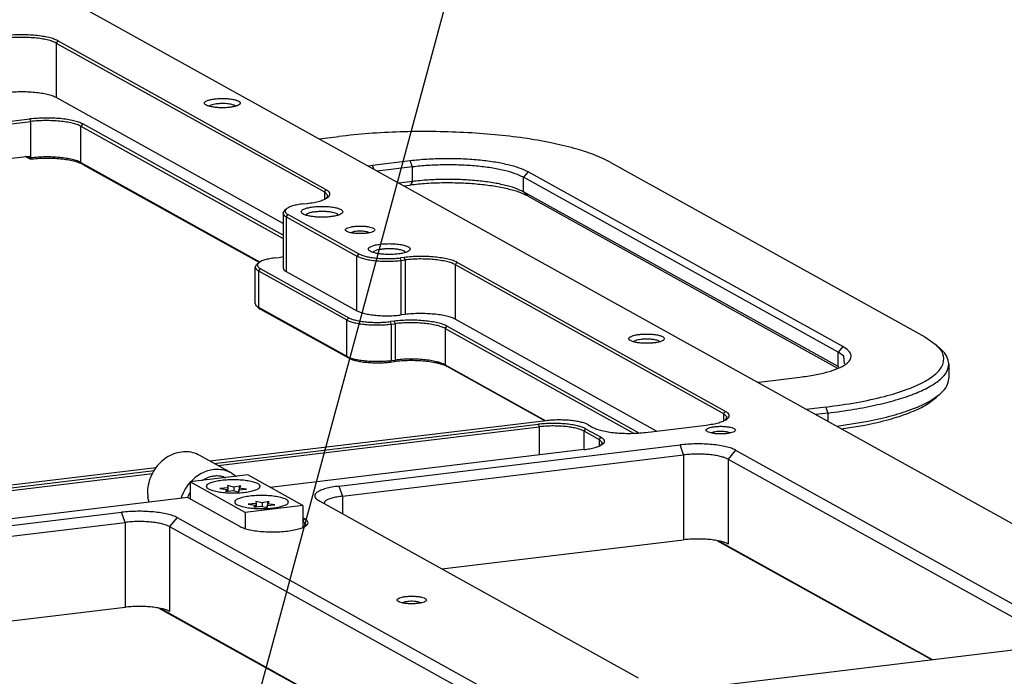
# Model space of a CAD drawing. Header units: inches. Extents: x -399 to 442, y -299 to 295.
# Tile 10 of 134: x -49 to 45, y -66 to -3. Entities that reach past the tile are written whole.
import ezdxf

# ---------------------------------------------------------------- set-up
doc = ezdxf.new("R2010")
doc.units = ezdxf.units.IN
doc.layers.add('1', color=7, linetype='Continuous')
doc.dimstyles.get("Standard").update_dxf_attribs({"dimtxt": 0.18, "dimasz": 0.18, "dimexe": 0.18, "dimexo": 0.0625, "dimgap": 0.09, "dimtad": 0, "dimtih": 1, "dimtoh": 1, "dimdec": 4, "dimzin": 0, "dimdsep": 46, "dimtxsty": 'Standard', "dimcen": 0.09, "dimadec": 0, "dimazin": 0, "dimtfac": 1, "dimtdec": 4, "dimtofl": 0, "dimtmove": 0, "dimatfit": 3, "dimfxl": 1, "dimtolj": 1, "dimtzin": 0, "dimarcsym": 0})

# ---------------------------------------------------------------- blocks, each defined once
blk = doc.blocks.new('0515-2034_M3x12_3__11', base_point=(-33.73, -62.46))
at = {"color": 7, "linetype": 'Continuous'}
for p, q in [((-32.8, -61.97), (-33.73, -62.05)), ((-33.73, -62.05), (-32.87, -62.17)), ((-32.87, -62.17), (-33.06, -62.42)), ((-33.06, -62.42), (-32.21, -62.29)), ((-32.87, -62.17), (-32.87, -62.39)), ((-32.07, -61.88), (-32.82, -61.71)), ((-32.82, -61.71), (-32.8, -61.97)), ((-32.8, -61.97), (-32.8, -62.38)), ((-32.21, -62.29), (-31.46, -62.46)), ((-31.22, -61.74), (-32.07, -61.88)), ((-32.07, -61.88), (-32.07, -62.32)), ((-31.48, -62.2), (-30.55, -62.12)), ((-31.46, -62.46), (-31.48, -62.2)), ((-31.48, -62.2), (-31.48, -62.45)), ((-31.42, -62), (-31.22, -61.74)), ((-30.55, -62.12), (-31.42, -62)), ((-31.42, -62), (-31.42, -62.2))]:
    blk.add_line(p, q, dxfattribs=at)
blk = doc.blocks.new('0515-2034_M3x12_4__12', base_point=(-37.12, -60.58))
at = {"color": 7, "linetype": 'Continuous'}
for p, q in [((-35.45, -60), (-36.2, -59.83)), ((-36.2, -59.83), (-36.18, -60.09)), ((-34.6, -59.87), (-35.45, -60)), ((-35.45, -60), (-35.45, -60.45)), ((-34.8, -60.12), (-34.6, -59.87)), ((-36.18, -60.09), (-37.12, -60.17)), ((-37.12, -60.17), (-36.25, -60.29)), ((-36.25, -60.29), (-36.44, -60.55)), ((-36.44, -60.55), (-35.59, -60.41)), ((-36.25, -60.29), (-36.25, -60.52)), ((-36.18, -60.09), (-36.18, -60.51)), ((-35.59, -60.41), (-34.85, -60.58)), ((-34.87, -60.33), (-33.93, -60.24)), ((-34.85, -60.58), (-34.87, -60.33)), ((-34.87, -60.33), (-34.87, -60.58)), ((-33.93, -60.24), (-34.8, -60.12)), ((-34.8, -60.12), (-34.8, -60.32))]:
    blk.add_line(p, q, dxfattribs=at)
blk = doc.blocks.new('screws__17', base_point=(-264.45, -78.57))
for name, p in [('0515-2034_M3x12_4__12', (-37.12, -60.58)), ('0515-2034_M3x12_3__11', (-33.73, -62.46))]:
    blk.add_blockref(name, p)
blk = doc.blocks.new('E6980-24991_1__24', base_point=(-25.26, -53.04))
at = {"color": 7, "linetype": 'Continuous'}
for p, q in [((-25.26, -18.4), (-22.91, -18.11)), ((-14.36, -21.02), (-18.89, -21.57)), ((9.52, -21.17), (47.13, -42.04)), ((-18.89, -21.57), (-19.39, -21.65)), ((-14.1, -21.74), (-18.32, -22.25)), ((37.34, -43.22), (-0.27, -22.35)), ((-14.1, -23.48), (-15.74, -23.68)), ((36.8, -43.87), (-0.81, -22.99)), ((-15.14, -24.01), (-14.36, -23.92)), ((36.8, -45.61), (-0.81, -24.73)), ((-0.27, -25.25), (36.72, -45.78)), ((47.13, -42.04), (48.52, -43.02)), ((49.1, -43.56), (48.52, -43.02)), ((37.48, -44.38), (36.8, -43.87)), ((37.54, -45.27), (37.48, -44.38)), ((36.8, -45.61), (36.88, -45.67)), ((50.02, -45.29), (50.02, -47.03)), ((27.68, -47.42), (32.21, -46.87)), ((27.11, -47.46), (27.68, -47.42)), ((49.1, -48.76), (48.52, -49.3)), ((35.33, -50.44), (32.98, -50.72)), ((35.58, -51.16), (34.09, -51.34)), ((36.61, -52.73), (40.36, -52.14)), ((37.16, -53.04), (39.99, -52.6))]:
    blk.add_line(p, q, dxfattribs=at)
at = {"color": 1, "linetype": 'Continuous'}
for p, q in [((-14.1, -21.74), (-14.36, -21.02)), ((-18.73, -22.02), (-18.89, -21.57)), ((-14.1, -23.48), (-14.1, -21.74)), ((-0.27, -22.35), (-0.81, -22.99)), ((-14.1, -23.48), (-14.36, -23.92)), ((-0.81, -24.73), (-0.81, -22.99)), ((-0.27, -25.25), (-0.81, -24.73)), ((37.34, -43.22), (36.8, -43.87)), ((36.8, -45.61), (36.8, -43.87)), ((36.87, -45.68), (36.8, -45.61)), ((35.58, -51.16), (35.33, -50.44)), ((35.58, -52.16), (35.58, -51.16))]:
    blk.add_line(p, q, dxfattribs=at)
at = {"color": 7, "linetype": 'Continuous'}
for points, knots in [([(9.52, -21.17), (8.89, -20.86), (7.52, -20.2), (5.13, -19.47), (2.32, -18.8), (-0.85, -18.27), (-4.31, -17.87), (-7.98, -17.61), (-11.75, -17.5), (-15.55, -17.54), (-19.27, -17.73), (-21.71, -17.98), (-22.91, -18.11)], [0, 0, 0, 0, 2.073308, 4.579793, 7.480986, 10.720281, 14.228497, 17.927541, 21.733386, 25.55879, 29.315928, 32.919014, 32.919014, 32.919014, 32.919014]), ([(-0.27, -22.35), (-0.62, -22.18), (-1.41, -21.81), (-2.79, -21.45), (-4.44, -21.13), (-6.29, -20.91), (-8.28, -20.78), (-10.33, -20.75), (-12.37, -20.82), (-13.7, -20.95), (-14.36, -21.02)], [0, 0, 0, 0, 1.155298, 2.599006, 4.292305, 6.18027, 8.1976, 10.27268, 12.331189, 14.299575, 14.299575, 14.299575, 14.299575]), ([(-0.81, -22.99), (-1.14, -22.84), (-1.89, -22.49), (-3.2, -22.14), (-4.75, -21.84), (-6.5, -21.63), (-8.37, -21.51), (-10.31, -21.49), (-12.23, -21.55), (-13.49, -21.68), (-14.1, -21.74)], [0, 0, 0, 0, 1.089904, 2.451893, 4.049345, 5.830444, 7.733585, 9.691208, 11.633197, 13.490165, 13.490165, 13.490165, 13.490165]), ([(-0.81, -24.73), (-1.14, -24.58), (-1.89, -24.23), (-3.2, -23.88), (-4.75, -23.58), (-6.5, -23.37), (-8.37, -23.25), (-10.31, -23.22), (-12.23, -23.29), (-13.49, -23.42), (-14.1, -23.48)], [0, 0, 0, 0, 1.089904, 2.451893, 4.049345, 5.830444, 7.733585, 9.691208, 11.633197, 13.490165, 13.490165, 13.490165, 13.490165]), ([(-0.27, -25.25), (-0.62, -25.08), (-1.41, -24.71), (-2.79, -24.35), (-4.44, -24.03), (-6.29, -23.81), (-8.28, -23.67), (-10.33, -23.65), (-12.37, -23.71), (-13.7, -23.85), (-14.36, -23.92)], [0, 0, 0, 0, 1.155298, 2.599006, 4.292305, 6.18027, 8.1976, 10.27268, 12.331189, 14.299575, 14.299575, 14.299575, 14.299575]), ([(32.21, -46.87), (32.81, -46.79), (33.94, -46.63), (35.47, -46.28), (36.72, -45.87), (37.63, -45.41), (38.24, -44.9), (38.41, -44.23), (38, -43.62), (37.59, -43.37), (37.34, -43.22)], [0, 0, 0, 0, 1.808995, 3.397355, 4.716414, 5.737573, 6.470758, 7.019592, 7.627638, 8.483579, 8.483579, 8.483579, 8.483579]), ([(35.33, -50.44), (36.57, -50.27), (38.91, -49.95), (42.17, -49.25), (44.9, -48.43), (47.05, -47.5), (48.56, -46.49), (49.45, -45.33), (49.42, -43.97), (48.84, -43.36), (48.52, -43.02)], [0, 0, 0, 0, 3.748286, 7.100461, 9.972149, 12.305335, 14.086117, 15.392513, 16.501221, 17.841831, 17.841831, 17.841831, 17.841831]), ([(50.02, -45.29), (49.96, -44.99), (49.85, -44.31), (49.37, -43.83), (49.1, -43.56)], [0, 0, 0, 0, 0.904539, 2.002836, 2.002836, 2.002836, 2.002836]), ([(35.58, -51.16), (36.62, -51.02), (38.6, -50.75), (41.41, -50.2), (43.89, -49.57), (46, -48.85), (47.71, -48.06), (48.95, -47.22), (49.83, -46.31), (49.96, -45.61), (50.02, -45.29)], [0, 0, 0, 0, 3.128095, 6.003947, 8.578847, 10.813751, 12.683307, 14.18373, 15.350893, 16.299192, 16.299192, 16.299192, 16.299192]), ([(49.1, -48.76), (49.37, -48.5), (49.85, -48.01), (49.96, -47.33), (50.02, -47.03)], [0, 0, 0, 0, 1.098298, 2.002837, 2.002837, 2.002837, 2.002837]), ([(39.99, -52.6), (40.95, -52.39), (42.75, -52), (45.15, -51.21), (47.1, -50.39), (48.09, -49.63), (48.52, -49.3)], [0, 0, 0, 0, 2.95232, 5.49665, 7.592808, 9.232123, 9.232123, 9.232123, 9.232123]), ([(40.36, -52.14), (41.34, -51.92), (43.18, -51.53), (45.64, -50.72), (47.64, -49.88), (48.66, -49.1), (49.1, -48.76)], [0, 0, 0, 0, 3.024913, 5.631806, 7.779506, 9.45913, 9.45913, 9.45913, 9.45913])]:
    blk.add_open_spline(points, degree=3, knots=knots, dxfattribs=at)
blk = doc.blocks.new('handles__25', base_point=(-345.02, -91.06))
blk.add_blockref('E6980-24991_1__24', (-25.26, -53.04))
blk = doc.blocks.new('23796-0S111__49', base_point=(-40.95, -64.93))
at = {"color": 7, "linetype": 'Continuous'}
for p, q in [((-33.77, -58.56), (-40.66, -59.39)), ((-36.66, -58.8), (-36.45, -58.89)), ((-27.22, -62.2), (-33.77, -58.56)), ((-40.66, -59.39), (-40.66, -61.41)), ((-34.11, -63.03), (-40.66, -59.39)), ((-39.28, -59.23), (-38.63, -58.88)), ((-40.95, -61.24), (-40.91, -61.09)), ((-40.91, -61.09), (-40.66, -60.66)), ((-27.22, -62.2), (-34.11, -63.03)), ((-27.22, -62.2), (-27.22, -64.8)), ((-34.11, -63.03), (-34.11, -64.93))]:
    blk.add_line(p, q, dxfattribs=at)
for points, knots in [([(-36.66, -58.8), (-36.82, -58.76), (-37.14, -58.68), (-37.64, -58.67), (-38.15, -58.73), (-38.47, -58.83), (-38.63, -58.88)], [0, 0, 0, 0, 0.489179, 0.985166, 1.489993, 2.004823, 2.004823, 2.004823, 2.004823]), ([(-32.32, -59.92), (-32.35, -59.84), (-32.43, -59.64), (-32.8, -59.47), (-33.3, -59.31), (-33.95, -59.19), (-34.71, -59.11), (-35.52, -59.08), (-36.33, -59.11), (-37.09, -59.19), (-37.74, -59.31), (-38.25, -59.47), (-38.59, -59.64), (-38.77, -59.92), (-38.59, -60.19), (-38.25, -60.36), (-37.74, -60.53), (-37.09, -60.65), (-36.33, -60.73), (-35.52, -60.75), (-34.71, -60.73), (-33.95, -60.65), (-33.3, -60.53), (-32.8, -60.36), (-32.43, -60.19), (-32.35, -59.99), (-32.32, -59.92)], [0, 0, 0, 0, 0.240498, 0.617454, 1.154144, 1.829828, 2.60603, 3.434731, 4.263433, 5.039635, 5.715319, 6.252009, 6.628965, 6.869463, 7.109961, 7.486917, 8.023607, 8.699291, 9.475493, 10.304194, 11.132896, 11.909098, 12.584782, 13.121472, 13.498428, 13.738926, 13.738926, 13.738926, 13.738926]), ([(-28.94, -61.79), (-28.97, -61.72), (-29.05, -61.52), (-29.42, -61.35), (-29.92, -61.18), (-30.57, -61.06), (-31.33, -60.98), (-32.14, -60.96), (-32.95, -60.98), (-33.71, -61.06), (-34.36, -61.18), (-34.87, -61.35), (-35.21, -61.52), (-35.39, -61.79), (-35.21, -62.07), (-34.87, -62.24), (-34.36, -62.4), (-33.71, -62.53), (-32.95, -62.6), (-32.14, -62.63), (-31.33, -62.6), (-30.57, -62.53), (-29.92, -62.4), (-29.42, -62.24), (-29.05, -62.07), (-28.97, -61.87), (-28.94, -61.79)], [0, 0, 0, 0, 0.240498, 0.617454, 1.154144, 1.829828, 2.60603, 3.434731, 4.263433, 5.039635, 5.715319, 6.252009, 6.628965, 6.869463, 7.109961, 7.486917, 8.023607, 8.699291, 9.475493, 10.304194, 11.132896, 11.909098, 12.584782, 13.121472, 13.498428, 13.738926, 13.738926, 13.738926, 13.738926])]:
    blk.add_open_spline(points, degree=3, knots=knots, dxfattribs=at)
blk = doc.blocks.new('bearing_HK0509__50', base_point=(-45.82, -61.8))
at = {"color": 7, "linetype": 'Continuous'}
for p, q in [((-35.7, -58.34), (-39.51, -56.23)), ((-35.7, -58.34), (-35.15, -58.73)), ((-41.05, -59.91), (-40.66, -59.47)), ((-40.58, -59.39), (-40.24, -59.01)), ((-41.71, -61.33), (-41.63, -60.99)), ((-45.58, -61.8), (-45.73, -61.24))]:
    blk.add_line(p, q, dxfattribs=at)
for points, knots in [([(-39.51, -56.23), (-39.78, -56.1), (-40.33, -55.85), (-41.25, -55.75), (-42.18, -55.87), (-43.09, -56.21), (-43.92, -56.75), (-44.64, -57.46), (-45.21, -58.31), (-45.59, -59.26), (-45.8, -60.25), (-45.75, -60.91), (-45.73, -61.24)], [0, 0, 0, 0, 0.895035, 1.803412, 2.735282, 3.695498, 4.682996, 5.691466, 6.710824, 7.729111, 8.73455, 9.717589, 9.717589, 9.717589, 9.717589]), ([(-35.7, -58.34), (-35.94, -58.23), (-36.41, -58.01), (-37.2, -57.88), (-38, -57.91), (-38.8, -58.12), (-39.57, -58.48), (-40.01, -58.83), (-40.24, -59.01)], [0, 0, 0, 0, 0.774456, 1.557673, 2.356822, 3.176314, 4.017254, 4.877514, 4.877514, 4.877514, 4.877514]), ([(-41.05, -59.91), (-41.16, -60.08), (-41.39, -60.43), (-41.55, -60.81), (-41.63, -60.99)], [0, 0, 0, 0, 0.614002, 1.227638, 1.227638, 1.227638, 1.227638])]:
    blk.add_open_spline(points, degree=3, knots=knots, dxfattribs=at)
blk = doc.blocks.new('bearing_assy2_2__51', base_point=(-45.82, -64.93))
for name, p in [('bearing_HK0509__50', (-45.82, -61.8)), ('23796-0S111__49', (-40.95, -64.93))]:
    blk.add_blockref(name, p)
blk = doc.blocks.new('bearings__59', base_point=(-357.1, -124.31))
blk.add_blockref('bearing_assy2_2__51', (-45.82, -64.93))
blk = doc.blocks.new('E6980-24110__60', base_point=(-386.38, -128.07))
at = {"color": 7, "linetype": 'Continuous'}
for p, q in [((90.09, -82.42), (-106.68, 26.79)), ((-56.71, -6.94), (-24.63, -24.74)), ((-24.4, -24.47), (-56.48, -6.67)), ((-29.57, -28.52), (-56.71, -13.46)), ((-38.37, -14.46), (-38.39, -14.49)), ((-35.25, -14.5), (-35.32, -14.42)), ((-305.07, -45.62), (-59.82, -16.02)), ((-304.61, -45.88), (-59.71, -16.32)), ((-53.73, -16.88), (-29.57, -30.29)), ((-29.57, -29.9), (-53.5, -16.61)), ((-298.53, -49.25), (-59.9, -20.45)), ((-59.78, -20.84), (-60.39, -20.51)), ((-60.26, -20.49), (-59.9, -20.69)), ((-59.9, -20.45), (-59.9, -20.69)), ((-59.9, -20.69), (-59.8, -20.68)), ((-59.9, -20.69), (-59.8, -20.82)), ((-59.9, -20.69), (-59.9, -20.69)), ((-59.8, -20.68), (-59.71, -20.67)), ((-59.8, -20.82), (-59.78, -20.84)), ((-53.73, -21.23), (-32.31, -33.12)), ((-53.5, -21.44), (-32.4, -33.16)), ((-24.21, -25.18), (-24.63, -24.74)), ((-24.38, -25.47), (-24.21, -25.18)), ((-29.57, -27.28), (-29.42, -27.01)), ((-29.18, -26.78), (-29.42, -27.01)), ((-27.15, -26.16), (-26.7, -26.11)), ((-29.57, -27.28), (-29.57, -33.8)), ((-29.19, -27.72), (-20.74, -32.41)), ((-28.97, -27.45), (-20.51, -32.14)), ((-26.78, -27.41), (-26.83, -27.5)), ((-22.97, -27.5), (-23.09, -27.37)), ((-21.28, -29.53), (-21.46, -29.61)), ((-19.24, -29.61), (-19.51, -29.51)), ((-30.48, -32.61), (-30.02, -32.56)), ((-30.02, -32.56), (-29.57, -32.47)), ((-18.75, -31.87), (-18.8, -31.95)), ((-15.08, -32.56), (-15.53, -32.61)), ((-15.43, -32.91), (-14.97, -32.86)), ((-14.94, -31.96), (-15.06, -31.83)), ((-32.89, -33.73), (-32.74, -33.46)), ((-32.89, -38.08), (-32.89, -33.73)), ((-32.5, -33.23), (-32.74, -33.46)), ((-32.29, -33.9), (-21.72, -39.77)), ((-8.99, -33.42), (23.08, -51.23)), ((23.31, -50.96), (-8.77, -33.15)), ((-32.52, -34.17), (-21.95, -40.03)), ((-29.19, -34.24), (-20.74, -38.93)), ((-32.74, -38.36), (-32.5, -38.58)), ((-32.74, -38.36), (-32.52, -38.52)), ((-32.52, -38.52), (-21.95, -44.38)), ((-32.5, -38.58), (-32.29, -38.73)), ((-21.72, -44.6), (-32.29, -38.73)), ((-14.97, -39.38), (-15.43, -39.43)), ((15.09, -53.31), (-8.99, -39.94)), ((-16.29, -40.18), (-16.74, -40.23)), ((-16.63, -40.54), (-16.18, -40.48)), ((-10.2, -41.04), (12.34, -53.56)), ((-9.97, -40.77), (12.98, -53.52)), ((12.34, -42.61), (12.32, -42.64)), ((15.46, -42.65), (15.39, -42.57)), ((-16.74, -45.06), (-16.29, -45.01)), ((-16.63, -44.88), (-16.18, -44.83)), ((-10.2, -45.39), (1.85, -52.08)), ((1.72, -52.09), (-9.97, -45.6)), ((23.5, -51.67), (23.08, -51.23)), ((23.33, -51.96), (23.5, -51.67)), ((1.88, -52.07), (-38.27, -56.92)), ((-37.8, -57.18), (0.94, -52.5)), ((-37.34, -57.43), (1.05, -52.8)), ((6.86, -52.54), (7.45, -52.87)), ((13.76, -53.47), (21.01, -52.59)), ((6.37, -53.3), (8.23, -54.33)), ((6.59, -53.03), (8.45, -54.06)), ((21.83, -53.46), (21.64, -53.54)), ((23.87, -53.53), (23.6, -53.44)), ((-22.9, -59.89), (17.89, -54.96)), ((8.6, -54.73), (8.23, -54.33)), ((8.45, -54.97), (8.6, -54.73)), ((6.4, -55.53), (-31.09, -60.05)), ((-22.47, -61.09), (18.31, -56.17)), ((24.53, -55.59), (63.7, -77.33)), ((23.62, -56.67), (62.79, -78.41)), ((-44.77, -57.7), (-100.72, -64.46)), ((-86.06, -63), (-44.98, -58.04)), ((-85.95, -63.3), (-45.16, -58.38)), ((-40.96, -61.24), (-80.61, -66.03)), ((-40.96, -61.24), (-34.68, -64.72)), ((12.94, -82.84), (-25.32, -61.61)), ((-24.54, -61.67), (-24.71, -61.95)), ((-89.66, -67.94), (-48.87, -63.02)), ((-89.23, -69.14), (-48.45, -64.22)), ((-43.13, -64.72), (-3.97, -86.46)), ((-42.23, -63.65), (-3.06, -85.39)), ((-26.98, -63.79), (-27.22, -63.66)), ((-27.22, -64.06), (-27.2, -64.06)), ((-26.83, -64.46), (-27.2, -64.06)), ((-26.98, -64.7), (-26.83, -64.46)), ((-10.57, -69.79), (18.31, -66.31)), ((47.98, -80.66), (22.34, -66.43)), ((22.56, -66.46), (48.11, -80.64)), ((-15.11, -73.76), (-15.3, -73.84)), ((-13.07, -73.84), (-13.34, -73.74)), ((-77.33, -77.85), (-48.45, -74.36)), ((-44.42, -74.48), (-18.78, -88.71)), ((-44.19, -74.52), (-18.65, -88.7)), ((61.28, -79.05), (21.8, -83.82))]:
    blk.add_line(p, q, dxfattribs=at)
at = {"color": 1, "linetype": 'Continuous'}
for p, q in [((-56.48, -6.67), (-56.71, -6.94)), ((-56.71, -6.94), (-56.71, -13.46)), ((-59.71, -16.32), (-59.82, -16.02)), ((-59.71, -20.67), (-59.71, -16.32)), ((-53.5, -16.61), (-53.73, -16.88)), ((-53.73, -21.23), (-53.73, -16.88)), ((-53.73, -21.23), (-53.5, -21.44)), ((-24.63, -24.74), (-24.4, -24.47)), ((-24.63, -24.74), (-24.63, -25.58)), ((-29.19, -27.72), (-28.97, -27.45)), ((-29.19, -27.72), (-29.19, -34.24)), ((-20.51, -32.14), (-20.74, -32.41)), ((-20.74, -38.93), (-20.74, -32.41)), ((-15.43, -32.91), (-15.53, -32.61)), ((-15.43, -39.43), (-15.43, -32.91)), ((-14.97, -32.86), (-15.08, -32.56)), ((-14.97, -32.86), (-14.97, -39.38)), ((-32.29, -33.9), (-32.52, -34.17)), ((-8.77, -33.15), (-8.99, -33.42)), ((-8.99, -33.42), (-8.99, -39.94)), ((-32.52, -34.17), (-32.52, -38.52)), ((-32.52, -38.52), (-32.29, -38.73)), ((-21.72, -39.77), (-21.95, -40.03)), ((-21.95, -44.38), (-21.95, -40.03)), ((-16.63, -40.54), (-16.74, -40.23)), ((-16.63, -40.54), (-16.63, -44.88)), ((-16.29, -40.18), (-16.18, -40.48)), ((-16.18, -40.48), (-16.18, -44.83)), ((-10.2, -41.04), (-9.97, -40.77)), ((-10.2, -41.04), (-10.2, -45.39)), ((-21.95, -44.38), (-21.72, -44.6)), ((-16.74, -45.06), (-16.63, -44.88)), ((-16.18, -44.83), (-16.29, -45.01)), ((-10.2, -45.39), (-9.97, -45.6)), ((23.08, -51.23), (23.31, -50.96)), ((23.08, -51.23), (23.08, -52.06)), ((0.94, -52.5), (1.05, -52.8)), ((1.05, -52.8), (1.05, -56.17)), ((6.59, -53.03), (6.37, -53.3)), ((6.37, -53.3), (6.37, -55.53)), ((8.23, -54.33), (8.45, -54.06)), ((8.23, -54.33), (8.23, -55.06)), ((18.31, -56.17), (17.89, -54.96)), ((18.31, -56.17), (18.31, -66.31)), ((24.53, -55.59), (23.62, -56.67)), ((23.62, -56.67), (23.62, -66.81)), ((-22.9, -59.89), (-22.47, -61.09)), ((-22.47, -61.09), (-22.47, -63.18)), ((-48.45, -64.22), (-48.87, -63.02)), ((-48.45, -64.22), (-48.45, -74.36)), ((-42.23, -63.65), (-43.13, -64.72)), ((-43.13, -64.72), (-43.13, -74.87)), ((-27.2, -64.06), (-26.98, -63.79)), ((-27.2, -64.06), (-27.2, -64.79))]:
    blk.add_line(p, q, dxfattribs=at)
at = {"color": 7, "linetype": 'Continuous'}
for points, knots in [([(-56.48, -6.67), (-56.64, -6.6), (-56.99, -6.43), (-57.61, -6.27), (-58.35, -6.13), (-59.18, -6.03), (-60.07, -5.97), (-60.99, -5.95), (-61.9, -5.98), (-62.5, -6.05), (-62.79, -6.08)], [0, 0, 0, 0, 0.517704, 1.164649, 1.923439, 2.769461, 3.673453, 4.603324, 5.525769, 6.407828, 6.407828, 6.407828, 6.407828]), ([(-56.71, -6.94), (-56.85, -6.87), (-57.19, -6.71), (-57.78, -6.56), (-58.48, -6.42), (-59.26, -6.33), (-60.11, -6.27), (-60.98, -6.26), (-61.84, -6.29), (-62.41, -6.35), (-62.69, -6.38)], [0, 0, 0, 0, 0.490457, 1.103352, 1.822205, 2.6237, 3.480113, 4.361043, 5.234939, 6.070574, 6.070574, 6.070574, 6.070574]), ([(-56.71, -13.46), (-56.85, -13.39), (-57.19, -13.23), (-57.78, -13.08), (-58.48, -12.94), (-59.26, -12.85), (-60.11, -12.79), (-60.98, -12.78), (-61.84, -12.81), (-62.41, -12.87), (-62.69, -12.9)], [0, 0, 0, 0, 0.490457, 1.103352, 1.822205, 2.6237, 3.480113, 4.361043, 5.234939, 6.070574, 6.070574, 6.070574, 6.070574]), ([(-34.67, -14.12), (-34.69, -14.07), (-34.74, -13.94), (-35, -13.82), (-35.33, -13.71), (-35.77, -13.63), (-36.27, -13.58), (-36.82, -13.56), (-37.37, -13.58), (-37.87, -13.63), (-38.31, -13.71), (-38.65, -13.82), (-38.88, -13.94), (-39, -14.12), (-38.88, -14.31), (-38.65, -14.42), (-38.31, -14.53), (-37.87, -14.61), (-37.37, -14.67), (-36.82, -14.68), (-36.27, -14.67), (-35.77, -14.61), (-35.33, -14.53), (-35, -14.42), (-34.74, -14.31), (-34.69, -14.17), (-34.67, -14.12)], [0, 0, 0, 0, 0.161585, 0.414852, 0.77544, 1.229416, 1.750926, 2.30771, 2.864494, 3.386004, 3.83998, 4.200568, 4.453836, 4.61542, 4.777005, 5.030273, 5.390861, 5.844836, 6.366347, 6.923131, 7.479914, 8.001425, 8.4554, 8.815989, 9.069256, 9.230841, 9.230841, 9.230841, 9.230841]), ([(-36.26, -14.2), (-36.4, -14.19), (-36.68, -14.17), (-37.1, -14.18), (-37.5, -14.21), (-37.86, -14.27), (-38.15, -14.34), (-38.31, -14.42), (-38.37, -14.46)], [0, 0, 0, 0, 0.421216, 0.851567, 1.263731, 1.631914, 1.934299, 2.156418, 2.156418, 2.156418, 2.156418]), ([(-35.32, -14.42), (-35.38, -14.4), (-35.5, -14.34), (-35.72, -14.28), (-35.97, -14.23), (-36.16, -14.21), (-36.26, -14.2)], [0, 0, 0, 0, 0.1798351, 0.4045647, 0.668146, 0.9620292, 0.9620292, 0.9620292, 0.9620292]), ([(-53.5, -16.61), (-53.66, -16.54), (-54.01, -16.38), (-54.64, -16.21), (-55.37, -16.07), (-56.2, -15.97), (-57.09, -15.91), (-58.01, -15.9), (-58.93, -15.93), (-59.52, -15.99), (-59.82, -16.02)], [0, 0, 0, 0, 0.517704, 1.164649, 1.923439, 2.769461, 3.673453, 4.603324, 5.525769, 6.407828, 6.407828, 6.407828, 6.407828]), ([(-53.73, -16.88), (-53.88, -16.81), (-54.21, -16.66), (-54.8, -16.5), (-55.5, -16.37), (-56.29, -16.27), (-57.13, -16.22), (-58, -16.21), (-58.87, -16.23), (-59.43, -16.29), (-59.71, -16.32)], [0, 0, 0, 0, 0.490457, 1.103352, 1.822205, 2.6237, 3.480113, 4.361043, 5.234939, 6.070574, 6.070574, 6.070574, 6.070574]), ([(-53.5, -21.44), (-53.66, -21.37), (-54.01, -21.21), (-54.63, -21.04), (-55.36, -20.9), (-56.18, -20.8), (-57.07, -20.74), (-57.98, -20.73), (-58.89, -20.76), (-59.49, -20.82), (-59.78, -20.84)], [0, 0, 0, 0, 0.514579, 1.15709, 1.910483, 2.750612, 3.64875, 4.573364, 5.491695, 6.37127, 6.37127, 6.37127, 6.37127]), ([(-53.73, -21.23), (-53.88, -21.16), (-54.21, -21), (-54.8, -20.85), (-55.5, -20.71), (-56.29, -20.62), (-57.13, -20.56), (-58, -20.55), (-58.87, -20.58), (-59.43, -20.64), (-59.71, -20.67)], [0, 0, 0, 0, 0.490457, 1.103352, 1.822205, 2.6237, 3.480113, 4.361043, 5.234939, 6.070574, 6.070574, 6.070574, 6.070574]), ([(-26.7, -26.11), (-26.43, -26.07), (-25.93, -26), (-25.24, -25.85), (-24.68, -25.66), (-24.27, -25.45), (-24, -25.22), (-23.93, -24.92), (-24.11, -24.65), (-24.29, -24.54), (-24.4, -24.47)], [0, 0, 0, 0, 0.810635, 1.5224, 2.113487, 2.571082, 2.899632, 3.145572, 3.418046, 3.801604, 3.801604, 3.801604, 3.801604]), ([(-29.18, -26.78), (-29.23, -26.83), (-29.32, -26.93), (-29.32, -27.14), (-29.18, -27.32), (-29.05, -27.4), (-28.97, -27.45)], [0, 0, 0, 0, 0.2072121, 0.3787238, 0.5818444, 0.8593243, 0.8593243, 0.8593243, 0.8593243]), ([(-27.15, -26.16), (-27.38, -26.19), (-27.81, -26.25), (-28.39, -26.4), (-28.85, -26.55), (-29.08, -26.71), (-29.18, -26.78)], [0, 0, 0, 0, 0.699415, 1.302287, 1.786949, 2.143443, 2.143443, 2.143443, 2.143443]), ([(-22.4, -27.11), (-22.43, -27.05), (-22.49, -26.89), (-22.78, -26.76), (-23.17, -26.63), (-23.68, -26.53), (-24.27, -26.47), (-24.9, -26.45), (-25.54, -26.47), (-26.13, -26.53), (-26.64, -26.63), (-27.03, -26.76), (-27.3, -26.89), (-27.44, -27.11), (-27.3, -27.32), (-27.03, -27.45), (-26.64, -27.58), (-26.13, -27.68), (-25.54, -27.74), (-24.9, -27.76), (-24.27, -27.74), (-23.68, -27.68), (-23.17, -27.58), (-22.78, -27.45), (-22.49, -27.32), (-22.43, -27.17), (-22.4, -27.11)], [0, 0, 0, 0, 0.187889, 0.482386, 0.901675, 1.429553, 2.035961, 2.683384, 3.330807, 3.937215, 4.465093, 4.884382, 5.178879, 5.366768, 5.554657, 5.849154, 6.268443, 6.796321, 7.402729, 8.050152, 8.697575, 9.303982, 9.831861, 10.25115, 10.545647, 10.733536, 10.733536, 10.733536, 10.733536]), ([(-23.09, -27.37), (-23.17, -27.33), (-23.36, -27.25), (-23.69, -27.17), (-24.09, -27.11), (-24.53, -27.08), (-24.99, -27.07), (-25.45, -27.09), (-25.87, -27.13), (-26.25, -27.2), (-26.55, -27.28), (-26.71, -27.37), (-26.78, -27.41)], [0, 0, 0, 0, 0.268166, 0.612874, 1.01974, 1.469045, 1.937992, 2.402443, 2.838564, 3.224482, 3.542137, 3.780018, 3.780018, 3.780018, 3.780018]), ([(-29.57, -27.28), (-29.54, -27.36), (-29.48, -27.56), (-29.3, -27.66), (-29.19, -27.72)], [0, 0, 0, 0, 0.2433102, 0.5953552, 0.5953552, 0.5953552, 0.5953552]), ([(-18.6, -29.27), (-18.62, -29.22), (-18.68, -29.1), (-18.92, -29.01), (-19.23, -28.91), (-19.65, -28.85), (-20.11, -28.81), (-20.6, -28.81), (-21.06, -28.85), (-21.47, -28.91), (-21.8, -29.01), (-22.02, -29.1), (-22.14, -29.27), (-22.02, -29.44), (-21.8, -29.53), (-21.47, -29.63), (-21.06, -29.69), (-20.6, -29.72), (-20.11, -29.72), (-19.65, -29.69), (-19.23, -29.63), (-18.92, -29.53), (-18.68, -29.44), (-18.62, -29.31), (-18.6, -29.27)], [0, 0, 0, 0, 0.145974, 0.383812, 0.72424, 1.149027, 1.62833, 2.126432, 2.605735, 3.030522, 3.370949, 3.608789, 3.754762, 3.900735, 4.138574, 4.479001, 4.903789, 5.383092, 5.881194, 6.360497, 6.785284, 7.125711, 7.36355, 7.509524, 7.509524, 7.509524, 7.509524]), ([(-19.51, -29.51), (-19.6, -29.5), (-19.79, -29.46), (-20.09, -29.43), (-20.41, -29.42), (-20.72, -29.44), (-21.01, -29.47), (-21.19, -29.51), (-21.28, -29.53)], [0, 0, 0, 0, 0.271657, 0.579652, 0.904811, 1.226504, 1.524393, 1.780192, 1.780192, 1.780192, 1.780192]), ([(-14.37, -31.56), (-14.4, -31.5), (-14.46, -31.35), (-14.75, -31.21), (-15.14, -31.09), (-15.65, -30.99), (-16.24, -30.93), (-16.87, -30.91), (-17.51, -30.93), (-18.1, -30.99), (-18.61, -31.09), (-19, -31.21), (-19.27, -31.35), (-19.41, -31.56), (-19.27, -31.78), (-19, -31.91), (-18.61, -32.04), (-18.1, -32.13), (-17.51, -32.2), (-16.87, -32.22), (-16.24, -32.2), (-15.65, -32.13), (-15.14, -32.04), (-14.75, -31.91), (-14.46, -31.78), (-14.4, -31.62), (-14.37, -31.56)], [0, 0, 0, 0, 0.187889, 0.482386, 0.901675, 1.429553, 2.035961, 2.683384, 3.330807, 3.937215, 4.465093, 4.884382, 5.178879, 5.366768, 5.554657, 5.849154, 6.268443, 6.796321, 7.402729, 8.050152, 8.697575, 9.303982, 9.831861, 10.25115, 10.545647, 10.733536, 10.733536, 10.733536, 10.733536]), ([(-15.06, -31.83), (-15.14, -31.79), (-15.33, -31.7), (-15.66, -31.63), (-16.06, -31.57), (-16.5, -31.53), (-16.96, -31.52), (-17.42, -31.54), (-17.84, -31.59), (-18.22, -31.66), (-18.52, -31.74), (-18.68, -31.83), (-18.75, -31.87)], [0, 0, 0, 0, 0.268167, 0.612874, 1.019738, 1.46904, 1.937982, 2.40243, 2.838547, 3.224464, 3.542118, 3.78, 3.78, 3.78, 3.78]), ([(-30.48, -32.61), (-30.71, -32.64), (-31.14, -32.7), (-31.71, -32.85), (-32.18, -33), (-32.41, -33.16), (-32.5, -33.23)], [0, 0, 0, 0, 0.699416, 1.302289, 1.786952, 2.143446, 2.143446, 2.143446, 2.143446]), ([(-20.74, -32.41), (-20.61, -32.47), (-20.31, -32.61), (-19.79, -32.75), (-19.17, -32.87), (-18.47, -32.96), (-17.72, -33.01), (-16.94, -33.02), (-16.18, -32.99), (-15.67, -32.94), (-15.43, -32.91)], [0, 0, 0, 0, 0.435962, 0.980757, 1.619738, 2.332178, 3.093434, 3.876483, 4.653279, 5.396066, 5.396066, 5.396066, 5.396066]), ([(-20.51, -32.14), (-20.39, -32.2), (-20.11, -32.33), (-19.62, -32.46), (-19.04, -32.57), (-18.38, -32.65), (-17.68, -32.7), (-16.95, -32.71), (-16.23, -32.69), (-15.76, -32.64), (-15.53, -32.61)], [0, 0, 0, 0, 0.408714, 0.91946, 1.518504, 2.186416, 2.900094, 3.634203, 4.362449, 5.058812, 5.058812, 5.058812, 5.058812]), ([(-8.77, -33.15), (-8.92, -33.08), (-9.27, -32.91), (-9.9, -32.75), (-10.63, -32.61), (-11.46, -32.51), (-12.36, -32.45), (-13.28, -32.44), (-14.19, -32.47), (-14.79, -32.53), (-15.08, -32.56)], [0, 0, 0, 0, 0.517704, 1.164649, 1.923439, 2.769461, 3.673453, 4.603324, 5.525769, 6.407828, 6.407828, 6.407828, 6.407828]), ([(-8.99, -33.42), (-9.14, -33.35), (-9.47, -33.2), (-10.06, -33.04), (-10.76, -32.91), (-11.55, -32.81), (-12.39, -32.76), (-13.26, -32.74), (-14.13, -32.77), (-14.69, -32.83), (-14.97, -32.86)], [0, 0, 0, 0, 0.490457, 1.103352, 1.822205, 2.6237, 3.480113, 4.361043, 5.234939, 6.070574, 6.070574, 6.070574, 6.070574]), ([(-32.89, -33.73), (-32.87, -33.81), (-32.8, -34.01), (-32.62, -34.11), (-32.52, -34.17)], [0, 0, 0, 0, 0.24331, 0.5953547, 0.5953547, 0.5953547, 0.5953547]), ([(-32.5, -33.23), (-32.55, -33.28), (-32.64, -33.38), (-32.65, -33.59), (-32.5, -33.77), (-32.37, -33.85), (-32.29, -33.9)], [0, 0, 0, 0, 0.207211, 0.3787222, 0.5818426, 0.8593219, 0.8593219, 0.8593219, 0.8593219]), ([(-29.57, -33.8), (-29.54, -33.88), (-29.48, -34.08), (-29.3, -34.18), (-29.19, -34.24)], [0, 0, 0, 0, 0.2433094, 0.595353, 0.595353, 0.595353, 0.595353]), ([(-32.89, -38.08), (-32.88, -38.13), (-32.86, -38.24), (-32.79, -38.31), (-32.74, -38.36)], [0, 0, 0, 0, 0.1447274, 0.3204569, 0.3204569, 0.3204569, 0.3204569]), ([(-21.72, -39.77), (-21.6, -39.82), (-21.32, -39.95), (-20.83, -40.08), (-20.25, -40.2), (-19.59, -40.28), (-18.89, -40.32), (-18.16, -40.33), (-17.44, -40.31), (-16.97, -40.26), (-16.74, -40.23)], [0, 0, 0, 0, 0.408714, 0.91946, 1.518504, 2.186416, 2.900094, 3.634203, 4.362449, 5.058812, 5.058812, 5.058812, 5.058812]), ([(-20.74, -38.93), (-20.61, -38.99), (-20.31, -39.13), (-19.79, -39.27), (-19.17, -39.39), (-18.47, -39.48), (-17.72, -39.53), (-16.94, -39.54), (-16.18, -39.51), (-15.67, -39.46), (-15.43, -39.43)], [0, 0, 0, 0, 0.435962, 0.980757, 1.619738, 2.332178, 3.093434, 3.876483, 4.653279, 5.396066, 5.396066, 5.396066, 5.396066]), ([(-8.99, -39.94), (-9.14, -39.87), (-9.47, -39.72), (-10.06, -39.56), (-10.76, -39.43), (-11.55, -39.33), (-12.39, -39.28), (-13.26, -39.26), (-14.13, -39.29), (-14.69, -39.35), (-14.97, -39.38)], [0, 0, 0, 0, 0.490457, 1.103352, 1.822205, 2.6237, 3.480113, 4.361043, 5.234939, 6.070574, 6.070574, 6.070574, 6.070574]), ([(-21.95, -40.03), (-21.82, -40.1), (-21.52, -40.24), (-21, -40.37), (-20.38, -40.49), (-19.68, -40.58), (-18.93, -40.63), (-18.15, -40.64), (-17.38, -40.61), (-16.88, -40.56), (-16.63, -40.54)], [0, 0, 0, 0, 0.435962, 0.980757, 1.619738, 2.332178, 3.093434, 3.876483, 4.653279, 5.396066, 5.396066, 5.396066, 5.396066]), ([(-9.97, -40.77), (-10.13, -40.7), (-10.48, -40.54), (-11.11, -40.37), (-11.84, -40.23), (-12.67, -40.13), (-13.57, -40.07), (-14.48, -40.06), (-15.4, -40.09), (-15.99, -40.15), (-16.29, -40.18)], [0, 0, 0, 0, 0.517704, 1.164649, 1.923439, 2.769461, 3.673453, 4.603324, 5.525769, 6.407828, 6.407828, 6.407828, 6.407828]), ([(-10.2, -41.04), (-10.35, -40.97), (-10.68, -40.82), (-11.27, -40.66), (-11.97, -40.53), (-12.76, -40.43), (-13.6, -40.38), (-14.47, -40.37), (-15.34, -40.39), (-15.9, -40.45), (-16.18, -40.48)], [0, 0, 0, 0, 0.490457, 1.103352, 1.822205, 2.6237, 3.480113, 4.361043, 5.234939, 6.070574, 6.070574, 6.070574, 6.070574]), ([(16.04, -42.27), (16.02, -42.22), (15.97, -42.09), (15.72, -41.97), (15.39, -41.86), (14.95, -41.78), (14.44, -41.73), (13.89, -41.71), (13.35, -41.73), (12.84, -41.78), (12.4, -41.86), (12.06, -41.97), (11.83, -42.09), (11.71, -42.27), (11.83, -42.45), (12.06, -42.57), (12.4, -42.68), (12.84, -42.76), (13.35, -42.81), (13.89, -42.83), (14.44, -42.81), (14.95, -42.76), (15.39, -42.68), (15.72, -42.57), (15.97, -42.45), (16.02, -42.32), (16.04, -42.27)], [0, 0, 0, 0, 0.161585, 0.414852, 0.77544, 1.229416, 1.750926, 2.30771, 2.864494, 3.386004, 3.83998, 4.200568, 4.453836, 4.61542, 4.777005, 5.030273, 5.390861, 5.844836, 6.366347, 6.923131, 7.479914, 8.001425, 8.4554, 8.815989, 9.069256, 9.230841, 9.230841, 9.230841, 9.230841]), ([(14.46, -42.35), (14.32, -42.34), (14.03, -42.32), (13.61, -42.33), (13.21, -42.36), (12.85, -42.42), (12.56, -42.49), (12.41, -42.57), (12.34, -42.61)], [0, 0, 0, 0, 0.421217, 0.851569, 1.263734, 1.631917, 1.934302, 2.15642, 2.15642, 2.15642, 2.15642]), ([(15.39, -42.57), (15.33, -42.55), (15.21, -42.49), (15, -42.43), (14.74, -42.38), (14.56, -42.36), (14.46, -42.35)], [0, 0, 0, 0, 0.1798351, 0.4045646, 0.6681458, 0.9620289, 0.9620289, 0.9620289, 0.9620289]), ([(-21.95, -44.38), (-21.82, -44.44), (-21.52, -44.58), (-21, -44.72), (-20.38, -44.84), (-19.68, -44.92), (-18.93, -44.97), (-18.15, -44.98), (-17.38, -44.96), (-16.88, -44.91), (-16.63, -44.88)], [0, 0, 0, 0, 0.435962, 0.980757, 1.619738, 2.332178, 3.093434, 3.876483, 4.653279, 5.396066, 5.396066, 5.396066, 5.396066]), ([(-21.72, -44.6), (-21.6, -44.65), (-21.32, -44.78), (-20.83, -44.91), (-20.25, -45.03), (-19.59, -45.1), (-18.89, -45.15), (-18.16, -45.16), (-17.44, -45.14), (-16.97, -45.09), (-16.74, -45.06)], [0, 0, 0, 0, 0.408714, 0.91946, 1.518504, 2.186416, 2.900094, 3.634203, 4.362449, 5.058812, 5.058812, 5.058812, 5.058812]), ([(-10.2, -45.39), (-10.35, -45.32), (-10.68, -45.16), (-11.27, -45.01), (-11.97, -44.87), (-12.76, -44.78), (-13.6, -44.72), (-14.47, -44.71), (-15.34, -44.74), (-15.9, -44.8), (-16.18, -44.83)], [0, 0, 0, 0, 0.490457, 1.103352, 1.822205, 2.6237, 3.480113, 4.361043, 5.234939, 6.070574, 6.070574, 6.070574, 6.070574]), ([(-9.97, -45.6), (-10.13, -45.53), (-10.48, -45.37), (-11.11, -45.2), (-11.84, -45.06), (-12.67, -44.96), (-13.57, -44.9), (-14.48, -44.89), (-15.4, -44.92), (-15.99, -44.98), (-16.29, -45.01)], [0, 0, 0, 0, 0.517704, 1.164649, 1.923439, 2.769461, 3.673453, 4.603324, 5.525769, 6.407828, 6.407828, 6.407828, 6.407828]), ([(21.01, -52.59), (21.28, -52.55), (21.78, -52.49), (22.47, -52.33), (23.03, -52.14), (23.44, -51.94), (23.71, -51.71), (23.79, -51.41), (23.61, -51.14), (23.42, -51.02), (23.31, -50.96)], [0, 0, 0, 0, 0.810635, 1.5224, 2.113487, 2.571082, 2.899632, 3.145572, 3.418046, 3.801604, 3.801604, 3.801604, 3.801604]), ([(6.59, -53.03), (6.45, -52.97), (6.14, -52.82), (5.58, -52.67), (4.92, -52.54), (4.18, -52.45), (3.38, -52.4), (2.56, -52.39), (1.74, -52.42), (1.21, -52.47), (0.94, -52.5)], [0, 0, 0, 0, 0.463209, 1.042054, 1.720971, 2.477939, 3.286773, 4.118763, 4.944109, 5.73332, 5.73332, 5.73332, 5.73332]), ([(6.37, -53.3), (6.23, -53.24), (5.94, -53.1), (5.41, -52.96), (4.79, -52.84), (4.09, -52.76), (3.34, -52.71), (2.57, -52.7), (1.8, -52.72), (1.3, -52.78), (1.05, -52.8)], [0, 0, 0, 0, 0.435962, 0.980757, 1.619738, 2.332178, 3.093434, 3.876483, 4.653279, 5.396066, 5.396066, 5.396066, 5.396066]), ([(6.86, -52.54), (6.74, -52.49), (6.46, -52.35), (5.97, -52.23), (5.38, -52.11), (4.73, -52.03), (4.02, -51.99), (3.3, -51.98), (2.58, -52), (2.11, -52.05), (1.88, -52.07)], [0, 0, 0, 0, 0.408714, 0.91946, 1.518504, 2.186416, 2.900094, 3.634203, 4.362449, 5.058812, 5.058812, 5.058812, 5.058812]), ([(7.45, -52.87), (7.61, -52.95), (7.96, -53.11), (8.58, -53.27), (9.32, -53.42), (10.15, -53.52), (11.04, -53.58), (11.96, -53.59), (12.87, -53.56), (13.47, -53.5), (13.76, -53.47)], [0, 0, 0, 0, 0.517704, 1.164649, 1.923439, 2.769461, 3.673453, 4.603324, 5.525769, 6.407828, 6.407828, 6.407828, 6.407828]), ([(24.5, -53.2), (24.48, -53.15), (24.43, -53.03), (24.19, -52.93), (23.88, -52.84), (23.46, -52.78), (23, -52.74), (22.51, -52.74), (22.04, -52.78), (21.63, -52.84), (21.31, -52.93), (21.09, -53.03), (20.97, -53.2), (21.09, -53.36), (21.31, -53.46), (21.63, -53.55), (22.04, -53.62), (22.51, -53.65), (23, -53.65), (23.46, -53.62), (23.88, -53.55), (24.19, -53.46), (24.43, -53.36), (24.48, -53.24), (24.5, -53.2)], [0, 0, 0, 0, 0.145974, 0.383812, 0.72424, 1.149027, 1.62833, 2.126432, 2.605735, 3.030522, 3.370949, 3.608789, 3.754762, 3.900735, 4.138574, 4.479001, 4.903789, 5.383092, 5.881194, 6.360497, 6.785284, 7.125711, 7.36355, 7.509524, 7.509524, 7.509524, 7.509524]), ([(6.4, -55.53), (6.64, -55.49), (7.09, -55.43), (7.7, -55.29), (8.2, -55.13), (8.57, -54.94), (8.81, -54.74), (8.88, -54.47), (8.72, -54.23), (8.55, -54.12), (8.45, -54.06)], [0, 0, 0, 0, 0.725305, 1.362147, 1.891015, 2.300442, 2.594408, 2.814459, 3.058251, 3.401435, 3.401435, 3.401435, 3.401435]), ([(23.18, -53.37), (23.06, -53.37), (22.82, -53.35), (22.46, -53.36), (22.13, -53.39), (21.93, -53.44), (21.83, -53.46)], [0, 0, 0, 0, 0.359888, 0.725249, 1.066803, 1.357848, 1.357848, 1.357848, 1.357848]), ([(23.6, -53.44), (23.53, -53.43), (23.39, -53.4), (23.25, -53.38), (23.18, -53.37)], [0, 0, 0, 0, 0.1996779, 0.4223115, 0.4223115, 0.4223115, 0.4223115]), ([(24.53, -55.59), (24.37, -55.51), (24, -55.34), (23.34, -55.17), (22.57, -55.02), (21.69, -54.91), (20.75, -54.85), (19.78, -54.84), (18.82, -54.87), (18.19, -54.93), (17.89, -54.96)], [0, 0, 0, 0, 0.544952, 1.225946, 2.024672, 2.915222, 3.866792, 4.845604, 5.816599, 6.745083, 6.745083, 6.745083, 6.745083]), ([(23.62, -56.67), (23.49, -56.6), (23.2, -56.47), (22.67, -56.33), (22.05, -56.21), (21.35, -56.12), (20.6, -56.07), (19.83, -56.06), (19.06, -56.09), (18.56, -56.14), (18.31, -56.17)], [0, 0, 0, 0, 0.435962, 0.980757, 1.619738, 2.332178, 3.093434, 3.876483, 4.653279, 5.396066, 5.396066, 5.396066, 5.396066]), ([(-22.9, -59.89), (-23.18, -59.93), (-23.71, -60), (-24.43, -60.16), (-25.02, -60.36), (-25.45, -60.58), (-25.74, -60.82), (-25.82, -61.13), (-25.63, -61.42), (-25.43, -61.54), (-25.32, -61.61)], [0, 0, 0, 0, 0.8533, 1.602526, 2.224723, 2.706402, 3.052244, 3.311128, 3.597943, 4.001688, 4.001688, 4.001688, 4.001688]), ([(-22.47, -61.09), (-22.7, -61.12), (-23.12, -61.18), (-23.7, -61.31), (-24.18, -61.46), (-24.43, -61.61), (-24.54, -61.67)], [0, 0, 0, 0, 0.682642, 1.282024, 1.779783, 2.165126, 2.165126, 2.165126, 2.165126]), ([(-42.23, -63.65), (-42.39, -63.57), (-42.76, -63.4), (-43.42, -63.22), (-44.19, -63.07), (-45.07, -62.97), (-46.01, -62.91), (-46.97, -62.89), (-47.93, -62.93), (-48.56, -62.99), (-48.87, -63.02)], [0, 0, 0, 0, 0.544952, 1.225946, 2.024672, 2.915222, 3.866792, 4.845604, 5.816599, 6.745083, 6.745083, 6.745083, 6.745083]), ([(-43.13, -64.72), (-43.27, -64.66), (-43.56, -64.52), (-44.09, -64.38), (-44.71, -64.26), (-45.41, -64.18), (-46.16, -64.13), (-46.93, -64.12), (-47.7, -64.15), (-48.2, -64.2), (-48.45, -64.22)], [0, 0, 0, 0, 0.435962, 0.980757, 1.619738, 2.332178, 3.093434, 3.876483, 4.653279, 5.396066, 5.396066, 5.396066, 5.396066]), ([(-34.68, -64.72), (-34.52, -64.8), (-34.15, -64.97), (-33.48, -65.13), (-32.69, -65.26), (-31.81, -65.34), (-30.88, -65.37), (-29.95, -65.35), (-29.06, -65.27), (-28.26, -65.15), (-27.58, -64.98), (-27.06, -64.78), (-26.71, -64.57), (-26.53, -64.28), (-26.68, -63.97), (-26.87, -63.86), (-26.98, -63.79)], [0, 0, 0, 0, 0.538924, 1.226431, 2.036975, 2.935238, 3.880047, 4.827333, 5.732878, 6.555048, 7.25771, 7.813966, 8.213372, 8.484919, 8.747693, 9.130302, 9.130302, 9.130302, 9.130302]), ([(23.62, -66.81), (23.49, -66.75), (23.2, -66.61), (22.67, -66.47), (22.05, -66.35), (21.35, -66.26), (20.6, -66.22), (19.83, -66.21), (19.06, -66.23), (18.56, -66.28), (18.31, -66.31)], [0, 0, 0, 0, 0.435962, 0.980757, 1.619738, 2.332178, 3.093434, 3.876483, 4.653279, 5.396066, 5.396066, 5.396066, 5.396066]), ([(-12.44, -73.5), (-12.46, -73.45), (-12.51, -73.33), (-12.75, -73.24), (-13.06, -73.14), (-13.48, -73.08), (-13.94, -73.04), (-14.43, -73.04), (-14.9, -73.08), (-15.31, -73.14), (-15.63, -73.24), (-15.85, -73.33), (-15.97, -73.5), (-15.85, -73.66), (-15.63, -73.76), (-15.31, -73.85), (-14.9, -73.92), (-14.43, -73.95), (-13.94, -73.95), (-13.48, -73.92), (-13.06, -73.85), (-12.75, -73.76), (-12.51, -73.66), (-12.46, -73.54), (-12.44, -73.5)], [0, 0, 0, 0, 0.145974, 0.383812, 0.72424, 1.149027, 1.62833, 2.126432, 2.605735, 3.030522, 3.370949, 3.608789, 3.754762, 3.900735, 4.138574, 4.479001, 4.903789, 5.383092, 5.881194, 6.360497, 6.785284, 7.125711, 7.36355, 7.509524, 7.509524, 7.509524, 7.509524]), ([(-13.76, -73.68), (-13.88, -73.67), (-14.12, -73.65), (-14.48, -73.66), (-14.81, -73.69), (-15.01, -73.74), (-15.11, -73.76)], [0, 0, 0, 0, 0.359885, 0.725241, 1.066792, 1.357834, 1.357834, 1.357834, 1.357834]), ([(-13.34, -73.74), (-13.41, -73.73), (-13.55, -73.7), (-13.69, -73.68), (-13.76, -73.68)], [0, 0, 0, 0, 0.1996827, 0.4223219, 0.4223219, 0.4223219, 0.4223219]), ([(-43.13, -74.87), (-43.27, -74.8), (-43.56, -74.66), (-44.09, -74.53), (-44.71, -74.41), (-45.41, -74.32), (-46.16, -74.27), (-46.93, -74.26), (-47.7, -74.29), (-48.2, -74.34), (-48.45, -74.36)], [0, 0, 0, 0, 0.435962, 0.980757, 1.619738, 2.332178, 3.093434, 3.876483, 4.653279, 5.396066, 5.396066, 5.396066, 5.396066])]:
    blk.add_open_spline(points, degree=3, knots=knots, dxfattribs=at)
blk = doc.blocks.new('E6980-64110__61', base_point=(-386.38, -128.07))
for name, p in [('E6980-24110__60', (-386.38, -128.07)), ('bearings__59', (-357.1, -124.31)), ('screws__17', (-264.45, -78.57)), ('handles__25', (-345.02, -91.06))]:
    blk.add_blockref(name, p)
blk = doc.blocks.new('N2494-90111__126', base_point=(-386.38, -319.12))
blk.add_blockref('E6980-64110__61', (-386.38, -128.07))
blk = doc.blocks.new('gen1', base_point=(-147.5, 38.75))
blk.add_blockref('N2494-90111__126', (-386.38, -319.12))
at = {"layer": '1', "color": 3, "linetype": 'Continuous', "has_arrowhead": 0}
blk.add_leader([(-35.44, -95.86), (1.09, 39.2)], dimstyle='Standard', dxfattribs=at)

msp = doc.modelspace()

# ---------------------------------------------------------------- block references
at = {"xscale": 0.8, "yscale": 0.8, "zscale": 0.8}
msp.add_blockref('gen1', (-118, 31), dxfattribs=at)

doc.saveas('drawing.dxf')
